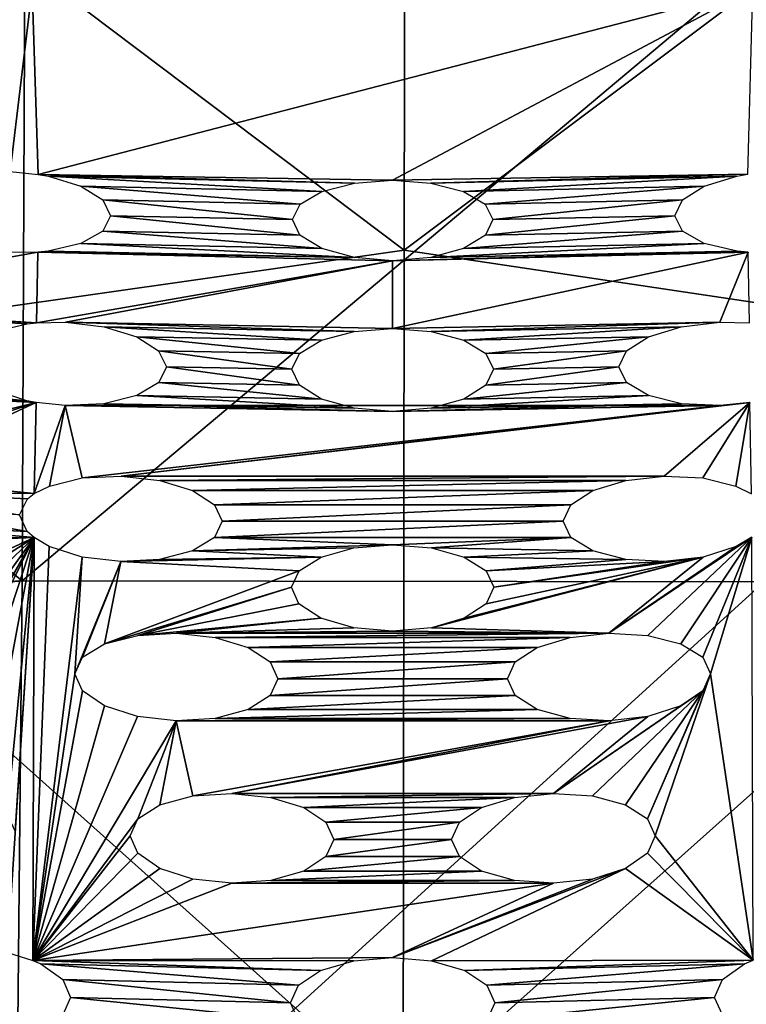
# Model space of a CAD drawing. Header units: millimetres. Extents: x -146 to 149, y -375 to 194.
# Tile 10 of 41: x -126 to -114, y 157 to 173. Entities that reach past the tile are written whole.
import ezdxf

# ---------------------------------------------------------------- set-up
doc = ezdxf.new("R2010")
doc.units = ezdxf.units.MM
doc.header["$LTSCALE"] = 309.490804
for name, color, linetype in [('146', 7, 'CONTINUOUS'), ('15', 7, 'CONTINUOUS'), ('150', 7, 'CONTINUOUS')]:
    doc.layers.add(name, color=color, linetype=linetype)

msp = doc.modelspace()

# ---------------------------------------------------------------- linework, layer by layer
at = {"layer": '146', "linetype": 'CONTINUOUS'}
for points in [[(-133.583, 179.444, 171.753), (-119.801, 181.389, 174.237), (-119.817, 169.065, 151.154), (-133.583, 179.444, 171.753)], [(-119.801, 181.389, 174.237), (-106.109, 179.362, 171.567), (-119.817, 169.065, 151.154), (-119.801, 181.389, 174.237)], [(-132.747, 167.224, 149.149), (-133.583, 179.444, 171.753), (-119.817, 169.065, 151.154), (-132.747, 167.224, 149.149)], [(-106.109, 179.362, 171.567), (-106.968, 167.147, 148.991), (-119.817, 169.065, 151.154), (-106.109, 179.362, 171.567)], [(-132.747, 167.224, 149.149), (-119.817, 169.065, 151.154), (-119.833, 155.663, 128.676), (-132.747, 167.224, 149.149)], [(-119.817, 169.065, 151.154), (-106.968, 167.147, 148.991), (-119.833, 155.663, 128.676), (-119.817, 169.065, 151.154)], [(-131.919, 153.967, 127.136), (-132.747, 167.224, 149.149), (-119.833, 155.663, 128.676), (-131.919, 153.967, 127.136)], [(-106.968, 167.147, 148.991), (-107.821, 153.897, 127.003), (-119.833, 155.663, 128.676), (-106.968, 167.147, 148.991)]]:
    msp.add_3dface(points, dxfattribs=at)
at = {"layer": '15', "color": 7, "linetype": 'CONTINUOUS', "true_color": 0xd9d6db}
for points in [[(-136.635, 172.494, 215.571), (-125.651, 173.171, 219.782), (-136.61, 172.601, 215.831), (-136.635, 172.494, 215.571)], [(-125.651, 173.171, 219.782), (-136.635, 172.494, 215.571), (-125.999, 170.299, 213.016), (-125.651, 173.171, 219.782)], [(-136.61, 172.601, 215.831), (-125.651, 173.171, 219.782), (-136.474, 172.682, 216.068), (-136.61, 172.601, 215.831)], [(-125.561, 170.256, 212.968), (-125.651, 173.171, 219.782), (-125.999, 170.299, 213.016), (-125.561, 170.256, 212.968)], [(-125.651, 173.171, 219.782), (-125.561, 170.256, 212.968), (-114.353, 173.171, 219.784), (-125.651, 173.171, 219.782)], [(-114.353, 173.171, 219.784), (-125.561, 170.256, 212.968), (-120, 170.167, 213.085), (-114.353, 173.171, 219.784)], [(-114.428, 170.257, 212.971), (-114.353, 173.171, 219.784), (-120, 170.167, 213.085), (-114.428, 170.257, 212.971)], [(-125.561, 170.256, 212.968), (-125.398, 170.226, 212.919), (-120.6, 170.12, 212.975), (-125.561, 170.256, 212.968)], [(-120, 170.167, 213.085), (-125.561, 170.256, 212.968), (-120.6, 170.12, 212.975), (-120, 170.167, 213.085)], [(-119.4, 170.12, 212.975), (-114.428, 170.257, 212.971), (-120, 170.167, 213.085), (-119.4, 170.12, 212.975)], [(-114.602, 170.226, 212.919), (-114.428, 170.257, 212.971), (-119.4, 170.12, 212.975), (-114.602, 170.226, 212.919)], [(-125.398, 170.226, 212.919), (-124.888, 170.07, 212.616), (-121.11, 169.987, 212.66), (-125.398, 170.226, 212.919)], [(-120.6, 170.12, 212.975), (-125.398, 170.226, 212.919), (-121.11, 169.987, 212.66), (-120.6, 170.12, 212.975)], [(-118.89, 169.987, 212.66), (-114.602, 170.226, 212.919), (-119.4, 170.12, 212.975), (-118.89, 169.987, 212.66)], [(-115.112, 170.07, 212.616), (-114.602, 170.226, 212.919), (-118.89, 169.987, 212.66), (-115.112, 170.07, 212.616)], [(-124.888, 170.07, 212.616), (-124.547, 169.854, 212.153), (-121.452, 169.786, 212.189), (-124.888, 170.07, 212.616)], [(-121.11, 169.987, 212.66), (-124.888, 170.07, 212.616), (-121.452, 169.786, 212.189), (-121.11, 169.987, 212.66)], [(-118.548, 169.786, 212.189), (-115.112, 170.07, 212.616), (-118.89, 169.987, 212.66), (-118.548, 169.786, 212.189)], [(-115.453, 169.854, 212.153), (-115.112, 170.07, 212.616), (-118.548, 169.786, 212.189), (-115.453, 169.854, 212.153)], [(-124.547, 169.854, 212.153), (-124.426, 169.607, 211.602), (-121.573, 169.545, 211.636), (-124.547, 169.854, 212.153)], [(-124.547, 169.854, 212.153), (-121.573, 169.545, 211.636), (-121.452, 169.786, 212.189), (-124.547, 169.854, 212.153)], [(-118.427, 169.545, 211.636), (-115.453, 169.854, 212.153), (-118.548, 169.786, 212.189), (-118.427, 169.545, 211.636)], [(-115.574, 169.607, 211.602), (-115.453, 169.854, 212.153), (-118.427, 169.545, 211.636), (-115.574, 169.607, 211.602)], [(-124.426, 169.607, 211.602), (-124.545, 169.367, 211.046), (-121.454, 169.3, 211.083), (-124.426, 169.607, 211.602)], [(-121.573, 169.545, 211.636), (-124.426, 169.607, 211.602), (-121.454, 169.3, 211.083), (-121.573, 169.545, 211.636)], [(-115.455, 169.367, 211.046), (-115.574, 169.607, 211.602), (-118.546, 169.3, 211.083), (-115.455, 169.367, 211.046)], [(-118.546, 169.3, 211.083), (-115.574, 169.607, 211.602), (-118.427, 169.545, 211.636), (-118.546, 169.3, 211.083)], [(-124.545, 169.367, 211.046), (-124.888, 169.172, 210.569), (-121.112, 169.09, 210.616), (-124.545, 169.367, 211.046)], [(-121.454, 169.3, 211.083), (-124.545, 169.367, 211.046), (-121.112, 169.09, 210.616), (-121.454, 169.3, 211.083)], [(-115.112, 169.172, 210.569), (-115.455, 169.367, 211.046), (-118.888, 169.09, 210.616), (-115.112, 169.172, 210.569)], [(-118.888, 169.09, 210.616), (-115.455, 169.367, 211.046), (-118.546, 169.3, 211.083), (-118.888, 169.09, 210.616)], [(-124.888, 169.172, 210.569), (-125.401, 169.052, 210.244), (-120.601, 168.949, 210.304), (-124.888, 169.172, 210.569)], [(-121.112, 169.09, 210.616), (-124.888, 169.172, 210.569), (-120.601, 168.949, 210.304), (-121.112, 169.09, 210.616)], [(-114.599, 169.052, 210.244), (-115.112, 169.172, 210.569), (-119.399, 168.949, 210.304), (-114.599, 169.052, 210.244)], [(-119.399, 168.949, 210.304), (-115.112, 169.172, 210.569), (-118.888, 169.09, 210.616), (-119.399, 168.949, 210.304)], [(-125.586, 167.926, 207.695), (-125.567, 169.035, 210.188), (-130.129, 168.216, 207.621), (-125.586, 167.926, 207.695)], [(-125.567, 169.035, 210.188), (-126.004, 169.029, 210.122), (-130.129, 168.216, 207.621), (-125.567, 169.035, 210.188)], [(-125.567, 169.035, 210.188), (-125.586, 167.926, 207.695), (-120, 168.899, 210.195), (-125.567, 169.035, 210.188)], [(-125.401, 169.052, 210.244), (-125.567, 169.035, 210.188), (-120.601, 168.949, 210.304), (-125.401, 169.052, 210.244)], [(-120.601, 168.949, 210.304), (-125.567, 169.035, 210.188), (-120, 168.899, 210.195), (-120.601, 168.949, 210.304)], [(-114.422, 169.035, 210.184), (-114.599, 169.052, 210.244), (-120, 168.899, 210.195), (-114.422, 169.035, 210.184)], [(-120, 168.899, 210.195), (-114.599, 169.052, 210.244), (-119.399, 168.949, 210.304), (-120, 168.899, 210.195)], [(-114.87, 167.936, 207.766), (-114.422, 169.035, 210.184), (-120, 167.839, 207.816), (-114.87, 167.936, 207.766)], [(-114.422, 169.035, 210.184), (-120, 168.899, 210.195), (-120, 167.839, 207.816), (-114.422, 169.035, 210.184)], [(-114.403, 167.925, 207.692), (-114.422, 169.035, 210.184), (-114.87, 167.936, 207.766), (-114.403, 167.925, 207.692)], [(-125.586, 167.926, 207.695), (-125.13, 167.936, 207.766), (-120, 168.899, 210.195), (-125.586, 167.926, 207.695)], [(-120, 168.899, 210.195), (-125.13, 167.936, 207.766), (-120, 167.839, 207.816), (-120, 168.899, 210.195)], [(-129.523, 168.123, 207.533), (-125.586, 167.926, 207.695), (-130.129, 168.216, 207.621), (-129.523, 168.123, 207.533)], [(-125.734, 167.911, 207.644), (-125.586, 167.926, 207.695), (-129.523, 168.123, 207.533), (-125.734, 167.911, 207.644)], [(-126.248, 167.792, 207.319), (-125.734, 167.911, 207.644), (-129.523, 168.123, 207.533), (-126.248, 167.792, 207.319)], [(-125.13, 167.936, 207.766), (-124.526, 167.865, 207.667), (-120.603, 167.791, 207.706), (-125.13, 167.936, 207.766)], [(-120, 167.839, 207.816), (-125.13, 167.936, 207.766), (-120.603, 167.791, 207.706), (-120, 167.839, 207.816)], [(-119.397, 167.791, 207.706), (-114.87, 167.936, 207.766), (-120, 167.839, 207.816), (-119.397, 167.791, 207.706)], [(-115.474, 167.865, 207.667), (-114.87, 167.936, 207.766), (-119.397, 167.791, 207.706), (-115.474, 167.865, 207.667)], [(-124.526, 167.865, 207.667), (-124.014, 167.708, 207.363), (-121.116, 167.654, 207.391), (-124.526, 167.865, 207.667)], [(-120.603, 167.791, 207.706), (-124.526, 167.865, 207.667), (-121.116, 167.654, 207.391), (-120.603, 167.791, 207.706)], [(-118.884, 167.654, 207.391), (-115.474, 167.865, 207.667), (-119.397, 167.791, 207.706), (-118.884, 167.654, 207.391)], [(-115.986, 167.708, 207.363), (-115.474, 167.865, 207.667), (-118.884, 167.654, 207.391), (-115.986, 167.708, 207.363)], [(-124.014, 167.708, 207.363), (-123.67, 167.488, 206.899), (-121.459, 167.446, 206.921), (-124.014, 167.708, 207.363)], [(-121.116, 167.654, 207.391), (-124.014, 167.708, 207.363), (-121.459, 167.446, 206.921), (-121.116, 167.654, 207.391)], [(-118.541, 167.446, 206.921), (-115.986, 167.708, 207.363), (-118.884, 167.654, 207.391), (-118.541, 167.446, 206.921)], [(-116.33, 167.488, 206.899), (-115.986, 167.708, 207.363), (-118.541, 167.446, 206.921), (-116.33, 167.488, 206.899)], [(-123.67, 167.488, 206.899), (-123.549, 167.235, 206.348), (-121.581, 167.199, 206.368), (-123.67, 167.488, 206.899)], [(-123.67, 167.488, 206.899), (-121.581, 167.199, 206.368), (-121.459, 167.446, 206.921), (-123.67, 167.488, 206.899)], [(-118.419, 167.199, 206.368), (-116.33, 167.488, 206.899), (-118.541, 167.446, 206.921), (-118.419, 167.199, 206.368)], [(-116.451, 167.235, 206.348), (-116.33, 167.488, 206.899), (-118.419, 167.199, 206.368), (-116.451, 167.235, 206.348)], [(-123.549, 167.235, 206.348), (-123.669, 166.988, 205.793), (-121.461, 166.947, 205.816), (-123.549, 167.235, 206.348)], [(-121.581, 167.199, 206.368), (-123.549, 167.235, 206.348), (-121.461, 166.947, 205.816), (-121.581, 167.199, 206.368)], [(-116.331, 166.988, 205.793), (-116.451, 167.235, 206.348), (-118.539, 166.947, 205.816), (-116.331, 166.988, 205.793)], [(-118.539, 166.947, 205.816), (-116.451, 167.235, 206.348), (-118.419, 167.199, 206.368), (-118.539, 166.947, 205.816)], [(-129.529, 166.911, 204.853), (-125.739, 166.703, 204.973), (-129.011, 167.019, 205.186), (-129.529, 166.911, 204.853)], [(-125.739, 166.703, 204.973), (-126.252, 166.869, 205.275), (-129.011, 167.019, 205.186), (-125.739, 166.703, 204.973)], [(-130.137, 166.905, 204.72), (-125.593, 166.676, 204.928), (-129.529, 166.911, 204.853), (-130.137, 166.905, 204.72)], [(-125.593, 166.676, 204.928), (-130.137, 166.905, 204.72), (-129.26, 165.769, 202.414), (-125.593, 166.676, 204.928)], [(-125.593, 166.676, 204.928), (-125.739, 166.703, 204.973), (-129.529, 166.911, 204.853), (-125.593, 166.676, 204.928)], [(-123.669, 166.988, 205.793), (-124.013, 166.784, 205.318), (-121.118, 166.731, 205.349), (-123.669, 166.988, 205.793)], [(-121.461, 166.947, 205.816), (-123.669, 166.988, 205.793), (-121.118, 166.731, 205.349), (-121.461, 166.947, 205.816)], [(-115.987, 166.784, 205.318), (-116.331, 166.988, 205.793), (-118.882, 166.731, 205.349), (-115.987, 166.784, 205.318)], [(-118.882, 166.731, 205.349), (-116.331, 166.988, 205.793), (-118.539, 166.947, 205.816), (-118.882, 166.731, 205.349)], [(-124.013, 166.784, 205.318), (-124.528, 166.658, 204.996), (-120.604, 166.585, 205.038), (-124.013, 166.784, 205.318)], [(-121.118, 166.731, 205.349), (-124.013, 166.784, 205.318), (-120.604, 166.585, 205.038), (-121.118, 166.731, 205.349)], [(-115.472, 166.658, 204.996), (-115.987, 166.784, 205.318), (-119.396, 166.585, 205.038), (-115.472, 166.658, 204.996)], [(-119.396, 166.585, 205.038), (-115.987, 166.784, 205.318), (-118.882, 166.731, 205.349), (-119.396, 166.585, 205.038)], [(-128.652, 165.679, 202.324), (-125.593, 166.676, 204.928), (-129.26, 165.769, 202.414), (-128.652, 165.679, 202.324)], [(-128.136, 165.502, 202.027), (-125.593, 166.676, 204.928), (-128.652, 165.679, 202.324), (-128.136, 165.502, 202.027)], [(-125.62, 165.249, 201.82), (-125.593, 166.676, 204.928), (-128.136, 165.502, 202.027), (-125.62, 165.249, 201.82)], [(-125.593, 166.676, 204.928), (-125.62, 165.249, 201.82), (-125.134, 166.629, 204.875), (-125.593, 166.676, 204.928)], [(-125.62, 165.249, 201.82), (-125.383, 165.366, 202.099), (-125.134, 166.629, 204.875), (-125.62, 165.249, 201.82)], [(-125.383, 165.366, 202.099), (-124.867, 165.492, 202.422), (-125.134, 166.629, 204.875), (-125.383, 165.366, 202.099)], [(-124.528, 166.658, 204.996), (-125.134, 166.629, 204.875), (-120, 166.534, 204.929), (-124.528, 166.658, 204.996)], [(-125.134, 166.629, 204.875), (-124.867, 165.492, 202.422), (-114.866, 166.629, 204.875), (-125.134, 166.629, 204.875)], [(-125.134, 166.629, 204.875), (-114.866, 166.629, 204.875), (-120, 166.534, 204.929), (-125.134, 166.629, 204.875)], [(-124.867, 165.492, 202.422), (-124.26, 165.522, 202.542), (-114.866, 166.629, 204.875), (-124.867, 165.492, 202.422)], [(-120.604, 166.585, 205.038), (-124.528, 166.658, 204.996), (-120, 166.534, 204.929), (-120.604, 166.585, 205.038)], [(-114.866, 166.629, 204.875), (-124.26, 165.522, 202.542), (-114.396, 166.677, 204.931), (-114.866, 166.629, 204.875)], [(-114.396, 166.677, 204.931), (-124.26, 165.522, 202.542), (-115.74, 165.522, 202.542), (-114.396, 166.677, 204.931)], [(-114.866, 166.629, 204.875), (-115.472, 166.658, 204.996), (-120, 166.534, 204.929), (-114.866, 166.629, 204.875)], [(-120, 166.534, 204.929), (-115.472, 166.658, 204.996), (-119.396, 166.585, 205.038), (-120, 166.534, 204.929)], [(-115.133, 165.492, 202.422), (-114.396, 166.677, 204.931), (-115.74, 165.522, 202.542), (-115.133, 165.492, 202.422)], [(-114.617, 165.366, 202.099), (-114.396, 166.677, 204.931), (-115.133, 165.492, 202.422), (-114.617, 165.366, 202.099)], [(-114.37, 165.242, 201.804), (-114.396, 166.677, 204.931), (-114.617, 165.366, 202.099), (-114.37, 165.242, 201.804)], [(-127.791, 165.265, 201.569), (-125.62, 165.249, 201.82), (-128.136, 165.502, 202.027), (-127.791, 165.265, 201.569)], [(-124.26, 165.522, 202.542), (-123.654, 165.454, 202.441), (-115.74, 165.522, 202.542), (-124.26, 165.522, 202.542)], [(-115.74, 165.522, 202.542), (-123.654, 165.454, 202.441), (-116.345, 165.454, 202.441), (-115.74, 165.522, 202.542)], [(-123.654, 165.454, 202.441), (-123.14, 165.296, 202.135), (-116.345, 165.454, 202.441), (-123.654, 165.454, 202.441)], [(-116.345, 165.454, 202.441), (-123.14, 165.296, 202.135), (-116.86, 165.296, 202.135), (-116.345, 165.454, 202.441)], [(-123.14, 165.296, 202.135), (-122.795, 165.072, 201.671), (-116.86, 165.296, 202.135), (-123.14, 165.296, 202.135)], [(-116.86, 165.296, 202.135), (-122.795, 165.072, 201.671), (-117.205, 165.072, 201.671), (-116.86, 165.296, 202.135)], [(-125.729, 165.163, 201.623), (-125.62, 165.249, 201.82), (-127.791, 165.265, 201.569), (-125.729, 165.163, 201.623)], [(-125.85, 164.912, 201.068), (-125.729, 165.163, 201.623), (-127.791, 165.265, 201.569), (-125.85, 164.912, 201.068)], [(-127.79, 164.75, 200.463), (-125.73, 164.65, 200.52), (-127.67, 165.001, 201.02), (-127.79, 164.75, 200.463)], [(-125.73, 164.65, 200.52), (-125.85, 164.912, 201.068), (-127.67, 165.001, 201.02), (-125.73, 164.65, 200.52)], [(-122.795, 165.072, 201.671), (-122.673, 164.814, 201.121), (-117.205, 165.072, 201.671), (-122.795, 165.072, 201.671)], [(-117.205, 165.072, 201.671), (-122.673, 164.814, 201.121), (-117.327, 164.814, 201.121), (-117.205, 165.072, 201.671)], [(-128.137, 164.55, 199.982), (-125.624, 164.556, 200.331), (-127.79, 164.75, 200.463), (-128.137, 164.55, 199.982)], [(-125.624, 164.556, 200.331), (-125.73, 164.65, 200.52), (-127.79, 164.75, 200.463), (-125.624, 164.556, 200.331)], [(-122.673, 164.814, 201.121), (-122.794, 164.559, 200.568), (-117.327, 164.814, 201.121), (-122.673, 164.814, 201.121)], [(-117.327, 164.814, 201.121), (-122.794, 164.559, 200.568), (-117.206, 164.559, 200.568), (-117.327, 164.814, 201.121)], [(-128.656, 164.434, 199.651), (-125.624, 164.556, 200.331), (-128.137, 164.55, 199.982), (-128.656, 164.434, 199.651)], [(-125.624, 164.556, 200.331), (-128.656, 164.434, 199.651), (-128.391, 163.273, 197.233), (-125.624, 164.556, 200.331)], [(-127.781, 163.184, 197.141), (-125.624, 164.556, 200.331), (-128.391, 163.273, 197.233), (-127.781, 163.184, 197.141)], [(-127.263, 163.007, 196.843), (-125.624, 164.556, 200.331), (-127.781, 163.184, 197.141), (-127.263, 163.007, 196.843)], [(-125.624, 164.556, 200.331), (-126.917, 162.239, 195.283), (-127.522, 160.726, 192.077), (-125.624, 164.556, 200.331)], [(-126.91, 160.641, 191.984), (-125.624, 164.556, 200.331), (-127.522, 160.726, 192.077), (-126.91, 160.641, 191.984)], [(-126.917, 162.767, 196.385), (-125.624, 164.556, 200.331), (-127.263, 163.007, 196.843), (-126.917, 162.767, 196.385)], [(-126.917, 162.239, 195.283), (-125.624, 164.556, 200.331), (-126.796, 162.497, 195.837), (-126.917, 162.239, 195.283)], [(-126.796, 162.497, 195.837), (-125.624, 164.556, 200.331), (-126.917, 162.767, 196.385), (-126.796, 162.497, 195.837)], [(-126.391, 160.463, 191.686), (-125.624, 164.556, 200.331), (-126.91, 160.641, 191.984), (-126.391, 160.463, 191.686)], [(-126.044, 160.219, 191.228), (-125.624, 164.556, 200.331), (-126.391, 160.463, 191.686), (-126.044, 160.219, 191.228)], [(-125.922, 159.944, 190.681), (-125.624, 164.556, 200.331), (-126.044, 160.219, 191.228), (-125.922, 159.944, 190.681)], [(-125.642, 157.924, 186.65), (-125.624, 164.556, 200.331), (-126.04, 158.047, 186.853), (-125.642, 157.924, 186.65)], [(-126.04, 158.047, 186.853), (-125.624, 164.556, 200.331), (-125.922, 159.944, 190.681), (-126.04, 158.047, 186.853)], [(-125.624, 164.556, 200.331), (-125.642, 157.924, 186.65), (-125.386, 164.417, 200.059), (-125.624, 164.556, 200.331)], [(-122.794, 164.559, 200.568), (-123.139, 164.347, 200.095), (-120, 164.444, 200.398), (-122.794, 164.559, 200.568)], [(-117.206, 164.559, 200.568), (-122.794, 164.559, 200.568), (-120, 164.444, 200.398), (-117.206, 164.559, 200.568)], [(-119.393, 164.394, 200.288), (-117.206, 164.559, 200.568), (-120, 164.444, 200.398), (-119.393, 164.394, 200.288)], [(-116.861, 164.347, 200.095), (-117.206, 164.559, 200.568), (-119.393, 164.394, 200.288), (-116.861, 164.347, 200.095)], [(-114.366, 164.564, 200.347), (-114.614, 164.417, 200.059), (-116.609, 163.058, 197.344), (-114.366, 164.564, 200.347)], [(-116, 163.022, 197.226), (-114.366, 164.564, 200.347), (-116.609, 163.058, 197.344), (-116, 163.022, 197.226)], [(-115.483, 162.89, 196.905), (-114.366, 164.564, 200.347), (-116, 163.022, 197.226), (-115.483, 162.89, 196.905)], [(-115.136, 162.679, 196.431), (-114.366, 164.564, 200.347), (-115.483, 162.89, 196.905), (-115.136, 162.679, 196.431)], [(-115.015, 162.42, 195.879), (-114.366, 164.564, 200.347), (-115.136, 162.679, 196.431), (-115.015, 162.42, 195.879)], [(-114.347, 157.928, 186.658), (-114.366, 164.564, 200.347), (-115.015, 162.42, 195.879), (-114.347, 157.928, 186.658)], [(-125.386, 164.417, 200.059), (-125.642, 157.924, 186.65), (-124.871, 164.251, 199.756), (-125.386, 164.417, 200.059)], [(-120, 164.444, 200.398), (-123.139, 164.347, 200.095), (-120.607, 164.394, 200.288), (-120, 164.444, 200.398)], [(-120.607, 164.394, 200.288), (-123.139, 164.347, 200.095), (-121.123, 164.252, 199.974), (-120.607, 164.394, 200.288)], [(-118.877, 164.251, 199.974), (-116.861, 164.347, 200.095), (-119.393, 164.394, 200.288), (-118.877, 164.251, 199.974)], [(-114.614, 164.417, 200.059), (-115.129, 164.251, 199.756), (-116.609, 163.058, 197.344), (-114.614, 164.417, 200.059)], [(-124.871, 164.251, 199.756), (-125.642, 157.924, 186.65), (-124.985, 162.42, 195.879), (-124.871, 164.251, 199.756)], [(-124.263, 164.18, 199.657), (-124.871, 164.251, 199.756), (-124.985, 162.42, 195.879), (-124.263, 164.18, 199.657)], [(-123.656, 164.213, 199.775), (-124.263, 164.18, 199.657), (-121.123, 164.252, 199.974), (-123.656, 164.213, 199.775)], [(-121.123, 164.252, 199.974), (-124.263, 164.18, 199.657), (-121.468, 164.036, 199.504), (-121.123, 164.252, 199.974)], [(-123.139, 164.347, 200.095), (-123.656, 164.213, 199.775), (-121.123, 164.252, 199.974), (-123.139, 164.347, 200.095)], [(-116.609, 163.058, 197.344), (-115.129, 164.251, 199.756), (-119.392, 163.142, 197.626), (-116.609, 163.058, 197.344)], [(-119.392, 163.142, 197.626), (-115.129, 164.251, 199.756), (-118.876, 163.293, 197.937), (-119.392, 163.142, 197.626)], [(-116.344, 164.213, 199.775), (-116.861, 164.347, 200.095), (-118.877, 164.251, 199.974), (-116.344, 164.213, 199.775)], [(-118.532, 164.036, 199.504), (-116.344, 164.213, 199.775), (-118.877, 164.251, 199.974), (-118.532, 164.036, 199.504)], [(-118.876, 163.293, 197.937), (-115.129, 164.251, 199.756), (-118.531, 163.517, 198.403), (-118.876, 163.293, 197.937)], [(-115.737, 164.18, 199.657), (-116.344, 164.213, 199.775), (-118.532, 164.036, 199.504), (-115.737, 164.18, 199.657)], [(-118.531, 163.517, 198.403), (-115.129, 164.251, 199.756), (-118.411, 163.778, 198.953), (-118.531, 163.517, 198.403)], [(-115.129, 164.251, 199.756), (-115.737, 164.18, 199.657), (-118.411, 163.778, 198.953), (-115.129, 164.251, 199.756)], [(-124.263, 164.18, 199.657), (-124.985, 162.42, 195.879), (-124.864, 162.679, 196.431), (-124.263, 164.18, 199.657)], [(-124.517, 162.89, 196.905), (-124.263, 164.18, 199.657), (-124.864, 162.679, 196.431), (-124.517, 162.89, 196.905)], [(-124.263, 164.18, 199.657), (-124.517, 162.89, 196.905), (-121.468, 164.036, 199.504), (-124.263, 164.18, 199.657)], [(-118.411, 163.778, 198.953), (-115.737, 164.18, 199.657), (-118.532, 164.036, 199.504), (-118.411, 163.778, 198.953)], [(-124.517, 162.89, 196.905), (-121.589, 163.778, 198.953), (-121.468, 164.036, 199.504), (-124.517, 162.89, 196.905)], [(-124.517, 162.89, 196.905), (-123.999, 163.022, 197.226), (-121.589, 163.778, 198.953), (-124.517, 162.89, 196.905)], [(-121.589, 163.778, 198.953), (-123.999, 163.022, 197.226), (-121.469, 163.517, 198.403), (-121.589, 163.778, 198.953)], [(-121.469, 163.517, 198.403), (-123.999, 163.022, 197.226), (-121.124, 163.293, 197.937), (-121.469, 163.517, 198.403)], [(-123.999, 163.022, 197.226), (-123.391, 163.058, 197.344), (-121.124, 163.293, 197.937), (-123.999, 163.022, 197.226)], [(-121.124, 163.293, 197.937), (-123.391, 163.058, 197.344), (-120.608, 163.142, 197.626), (-121.124, 163.293, 197.937)], [(-120.608, 163.142, 197.626), (-123.391, 163.058, 197.344), (-120, 163.088, 197.518), (-120.608, 163.142, 197.626)], [(-120, 163.088, 197.518), (-116.609, 163.058, 197.344), (-119.392, 163.142, 197.626), (-120, 163.088, 197.518)], [(-123.391, 163.058, 197.344), (-116.609, 163.058, 197.344), (-120, 163.088, 197.518), (-123.391, 163.058, 197.344)], [(-122.783, 162.992, 197.241), (-116.609, 163.058, 197.344), (-123.391, 163.058, 197.344), (-122.783, 162.992, 197.241)], [(-117.217, 162.992, 197.241), (-116.609, 163.058, 197.344), (-122.783, 162.992, 197.241), (-117.217, 162.992, 197.241)], [(-122.266, 162.834, 196.934), (-117.217, 162.992, 197.241), (-122.783, 162.992, 197.241), (-122.266, 162.834, 196.934)], [(-117.734, 162.835, 196.934), (-117.217, 162.992, 197.241), (-122.266, 162.834, 196.934), (-117.734, 162.835, 196.934)], [(-121.92, 162.607, 196.47), (-117.734, 162.835, 196.934), (-122.266, 162.834, 196.934), (-121.92, 162.607, 196.47)], [(-118.08, 162.607, 196.47), (-117.734, 162.835, 196.934), (-121.92, 162.607, 196.47), (-118.08, 162.607, 196.47)], [(-121.799, 162.342, 195.921), (-118.08, 162.607, 196.47), (-121.92, 162.607, 196.47), (-121.799, 162.342, 195.921)], [(-118.201, 162.342, 195.921), (-118.08, 162.607, 196.47), (-121.799, 162.342, 195.921), (-118.201, 162.342, 195.921)], [(-124.985, 162.42, 195.879), (-125.642, 157.924, 186.65), (-124.865, 162.152, 195.332), (-124.985, 162.42, 195.879)], [(-115.881, 159.879, 190.717), (-115.015, 162.42, 195.879), (-116.002, 160.145, 191.267), (-115.881, 159.879, 190.717)], [(-115.015, 162.42, 195.879), (-115.135, 162.152, 195.332), (-116.002, 160.145, 191.267), (-115.015, 162.42, 195.879)], [(-114.347, 157.928, 186.658), (-115.015, 162.42, 195.879), (-115.881, 159.879, 190.717), (-114.347, 157.928, 186.658)], [(-121.919, 162.08, 195.37), (-118.201, 162.342, 195.921), (-121.799, 162.342, 195.921), (-121.919, 162.08, 195.37)], [(-118.081, 162.08, 195.37), (-118.201, 162.342, 195.921), (-121.919, 162.08, 195.37), (-118.081, 162.08, 195.37)], [(-124.865, 162.152, 195.332), (-125.642, 157.924, 186.65), (-124.519, 161.916, 194.871), (-124.865, 162.152, 195.332)], [(-122.265, 161.861, 194.9), (-118.081, 162.08, 195.37), (-121.919, 162.08, 195.37), (-122.265, 161.861, 194.9)], [(-117.735, 161.861, 194.9), (-118.081, 162.08, 195.37), (-122.265, 161.861, 194.9), (-117.735, 161.861, 194.9)], [(-116.868, 160.503, 192.056), (-115.135, 162.152, 195.332), (-117.478, 160.544, 192.171), (-116.868, 160.503, 192.056)], [(-115.135, 162.152, 195.332), (-115.481, 161.916, 194.871), (-117.478, 160.544, 192.171), (-115.135, 162.152, 195.332)], [(-116.349, 160.364, 191.738), (-115.135, 162.152, 195.332), (-116.868, 160.503, 192.056), (-116.349, 160.364, 191.738)], [(-116.002, 160.145, 191.267), (-115.135, 162.152, 195.332), (-116.349, 160.364, 191.738), (-116.002, 160.145, 191.267)], [(-124.519, 161.916, 194.871), (-125.642, 157.924, 186.65), (-124.002, 161.75, 194.567), (-124.519, 161.916, 194.871)], [(-115.481, 161.916, 194.871), (-115.998, 161.75, 194.567), (-117.478, 160.544, 192.171), (-115.481, 161.916, 194.871)], [(-124.002, 161.75, 194.567), (-125.642, 157.924, 186.65), (-123.393, 161.681, 194.466), (-124.002, 161.75, 194.567)], [(-117.217, 161.72, 194.583), (-117.735, 161.861, 194.9), (-122.784, 161.72, 194.583), (-117.217, 161.72, 194.583)], [(-122.784, 161.72, 194.583), (-117.735, 161.861, 194.9), (-122.265, 161.861, 194.9), (-122.784, 161.72, 194.583)], [(-117.478, 160.544, 192.171), (-115.998, 161.75, 194.567), (-122.522, 160.544, 192.171), (-117.478, 160.544, 192.171)], [(-115.998, 161.75, 194.567), (-116.607, 161.681, 194.466), (-122.522, 160.544, 192.171), (-115.998, 161.75, 194.567)], [(-123.393, 161.681, 194.466), (-125.642, 157.924, 186.65), (-123.998, 160.145, 191.267), (-123.393, 161.681, 194.466)], [(-123.65, 160.364, 191.738), (-123.393, 161.681, 194.466), (-123.998, 160.145, 191.267), (-123.65, 160.364, 191.738)], [(-123.132, 160.503, 192.056), (-123.393, 161.681, 194.466), (-123.65, 160.364, 191.738), (-123.132, 160.503, 192.056)], [(-123.393, 161.681, 194.466), (-117.217, 161.72, 194.583), (-122.784, 161.72, 194.583), (-123.393, 161.681, 194.466)], [(-116.607, 161.681, 194.466), (-117.217, 161.72, 194.583), (-123.393, 161.681, 194.466), (-116.607, 161.681, 194.466)], [(-116.607, 161.681, 194.466), (-123.393, 161.681, 194.466), (-123.132, 160.503, 192.056), (-116.607, 161.681, 194.466)], [(-122.522, 160.544, 192.171), (-116.607, 161.681, 194.466), (-123.132, 160.503, 192.056), (-122.522, 160.544, 192.171)], [(-121.912, 160.481, 192.067), (-117.478, 160.544, 192.171), (-122.522, 160.544, 192.171), (-121.912, 160.481, 192.067)], [(-118.088, 160.481, 192.067), (-117.478, 160.544, 192.171), (-121.912, 160.481, 192.067), (-118.088, 160.481, 192.067)], [(-121.393, 160.323, 191.76), (-118.088, 160.481, 192.067), (-121.912, 160.481, 192.067), (-121.393, 160.323, 191.76)], [(-118.606, 160.323, 191.76), (-118.088, 160.481, 192.067), (-121.393, 160.323, 191.76), (-118.606, 160.323, 191.76)], [(-121.047, 160.091, 191.296), (-118.606, 160.323, 191.76), (-121.393, 160.323, 191.76), (-121.047, 160.091, 191.296)], [(-118.953, 160.091, 191.296), (-118.606, 160.323, 191.76), (-121.047, 160.091, 191.296), (-118.953, 160.091, 191.296)], [(-125.642, 157.924, 186.65), (-124.119, 159.879, 190.717), (-123.998, 160.145, 191.267), (-125.642, 157.924, 186.65)], [(-120.925, 159.821, 190.748), (-118.953, 160.091, 191.296), (-121.047, 160.091, 191.296), (-120.925, 159.821, 190.748)], [(-119.075, 159.821, 190.748), (-118.953, 160.091, 191.296), (-120.925, 159.821, 190.748), (-119.075, 159.821, 190.748)], [(-124.119, 159.879, 190.717), (-125.642, 157.924, 186.65), (-123.998, 159.605, 190.171), (-124.119, 159.879, 190.717)], [(-121.046, 159.552, 190.199), (-119.075, 159.821, 190.748), (-120.925, 159.821, 190.748), (-121.046, 159.552, 190.199)], [(-118.954, 159.552, 190.199), (-119.075, 159.821, 190.748), (-121.046, 159.552, 190.199), (-118.954, 159.552, 190.199)], [(-116.002, 159.605, 190.171), (-114.347, 157.928, 186.658), (-115.881, 159.879, 190.717), (-116.002, 159.605, 190.171)], [(-123.998, 159.605, 190.171), (-125.642, 157.924, 186.65), (-123.652, 159.366, 189.71), (-123.998, 159.605, 190.171)], [(-116.348, 159.366, 189.71), (-114.347, 157.928, 186.658), (-116.002, 159.605, 190.171), (-116.348, 159.366, 189.71)], [(-121.393, 159.325, 189.732), (-118.954, 159.552, 190.199), (-121.046, 159.552, 190.199), (-121.393, 159.325, 189.732)], [(-118.607, 159.325, 189.732), (-118.954, 159.552, 190.199), (-121.393, 159.325, 189.732), (-118.607, 159.325, 189.732)], [(-123.652, 159.366, 189.71), (-125.642, 157.924, 186.65), (-123.134, 159.199, 189.406), (-123.652, 159.366, 189.71)], [(-121.912, 159.177, 189.417), (-118.607, 159.325, 189.732), (-121.393, 159.325, 189.732), (-121.912, 159.177, 189.417)], [(-118.088, 159.177, 189.417), (-118.607, 159.325, 189.732), (-121.912, 159.177, 189.417), (-118.088, 159.177, 189.417)], [(-116.867, 159.199, 189.406), (-120, 157.97, 187.03), (-116.348, 159.366, 189.71), (-116.867, 159.199, 189.406)], [(-120, 157.97, 187.03), (-119.389, 157.917, 186.921), (-116.348, 159.366, 189.71), (-120, 157.97, 187.03)], [(-119.389, 157.917, 186.921), (-114.347, 157.928, 186.658), (-116.348, 159.366, 189.71), (-119.389, 157.917, 186.921)], [(-123.134, 159.199, 189.406), (-125.642, 157.924, 186.65), (-122.523, 159.133, 189.303), (-123.134, 159.199, 189.406)], [(-125.642, 157.924, 186.65), (-120, 157.97, 187.03), (-117.477, 159.133, 189.303), (-125.642, 157.924, 186.65)], [(-125.642, 157.924, 186.65), (-117.477, 159.133, 189.303), (-122.523, 159.133, 189.303), (-125.642, 157.924, 186.65)], [(-122.523, 159.133, 189.303), (-118.088, 159.177, 189.417), (-121.912, 159.177, 189.417), (-122.523, 159.133, 189.303)], [(-117.477, 159.133, 189.303), (-118.088, 159.177, 189.417), (-122.523, 159.133, 189.303), (-117.477, 159.133, 189.303)], [(-117.477, 159.133, 189.303), (-120, 157.97, 187.03), (-116.867, 159.199, 189.406), (-117.477, 159.133, 189.303)], [(-120, 157.97, 187.03), (-125.642, 157.924, 186.65), (-120.611, 157.917, 186.921), (-120, 157.97, 187.03)], [(-125.642, 157.924, 186.65), (-125.52, 157.869, 186.554), (-121.131, 157.764, 186.609), (-125.642, 157.924, 186.65)], [(-120.611, 157.917, 186.921), (-125.642, 157.924, 186.65), (-121.131, 157.764, 186.609), (-120.611, 157.917, 186.921)], [(-118.869, 157.764, 186.609), (-114.347, 157.928, 186.658), (-119.389, 157.917, 186.921), (-118.869, 157.764, 186.609)], [(-114.48, 157.869, 186.554), (-114.347, 157.928, 186.658), (-118.869, 157.764, 186.609), (-114.48, 157.869, 186.554)], [(-125.52, 157.869, 186.554), (-125.172, 157.622, 186.097), (-121.478, 157.534, 186.143), (-125.52, 157.869, 186.554)], [(-121.131, 157.764, 186.609), (-125.52, 157.869, 186.554), (-121.478, 157.534, 186.143), (-121.131, 157.764, 186.609)], [(-118.522, 157.534, 186.143), (-114.48, 157.869, 186.554), (-118.869, 157.764, 186.609), (-118.522, 157.534, 186.143)], [(-114.828, 157.622, 186.097), (-114.48, 157.869, 186.554), (-118.522, 157.534, 186.143), (-114.828, 157.622, 186.097)], [(-125.172, 157.622, 186.097), (-125.05, 157.341, 185.552), (-121.6, 157.259, 185.596), (-125.172, 157.622, 186.097)], [(-125.172, 157.622, 186.097), (-121.6, 157.259, 185.596), (-121.478, 157.534, 186.143), (-125.172, 157.622, 186.097)], [(-118.4, 157.259, 185.596), (-114.828, 157.622, 186.097), (-118.522, 157.534, 186.143), (-118.4, 157.259, 185.596)], [(-114.95, 157.341, 185.552), (-114.828, 157.622, 186.097), (-118.4, 157.259, 185.596), (-114.95, 157.341, 185.552)], [(-125.05, 157.341, 185.552), (-125.172, 157.069, 185.003), (-121.479, 156.982, 185.051), (-125.05, 157.341, 185.552)], [(-121.6, 157.259, 185.596), (-125.05, 157.341, 185.552), (-121.479, 156.982, 185.051), (-121.6, 157.259, 185.596)], [(-114.828, 157.069, 185.003), (-114.95, 157.341, 185.552), (-118.521, 156.982, 185.051), (-114.828, 157.069, 185.003)], [(-118.521, 156.982, 185.051), (-114.95, 157.341, 185.552), (-118.4, 157.259, 185.596), (-118.521, 156.982, 185.051)]]:
    msp.add_3dface(points, dxfattribs=at)
at = {"layer": '150', "linetype": 'CONTINUOUS'}
for points in [[(-125.813, 163.88, 198.634), (-125.77, 173.602, 220.54), (-137.247, 173.177, 216.696), (-125.813, 163.88, 198.634)], [(-125.813, 163.88, 198.634), (-114.244, 173.599, 220.534), (-125.77, 173.602, 220.54), (-125.813, 163.88, 198.634)], [(-114.175, 163.865, 198.601), (-114.244, 173.599, 220.534), (-125.813, 163.88, 198.634), (-114.175, 163.865, 198.601)], [(-134.269, 163.471, 196.143), (-125.813, 163.88, 198.634), (-137.247, 173.177, 216.696), (-134.269, 163.471, 196.143)], [(-134.16, 163.137, 195.474), (-125.813, 163.88, 198.634), (-134.269, 163.471, 196.143), (-134.16, 163.137, 195.474)], [(-125.917, 153.178, 177.197), (-125.813, 163.88, 198.634), (-134.16, 163.137, 195.474), (-125.917, 153.178, 177.197)], [(-125.917, 153.178, 177.197), (-114.175, 163.865, 198.601), (-125.813, 163.88, 198.634), (-125.917, 153.178, 177.197)], [(-114.071, 153.175, 177.192), (-114.175, 163.865, 198.601), (-125.917, 153.178, 177.197), (-114.071, 153.175, 177.192)]]:
    msp.add_3dface(points, dxfattribs=at)

doc.saveas('drawing.dxf')
